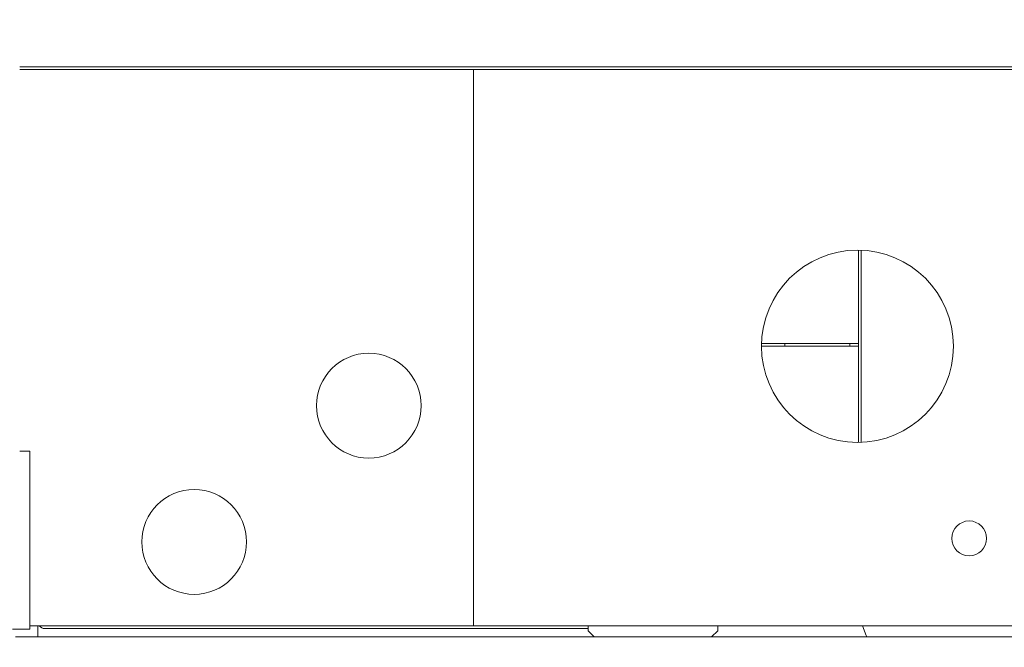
# Model space of a CAD drawing. Extents: x 0 to 59450, y 0 to 42050.
# Tile 157 of 256: x 35672 to 37082, y 8479 to 9377. Entities that reach past the tile are written whole.
import ezdxf

# ---------------------------------------------------------------- set-up
doc = ezdxf.new("R2010")
doc.units = 0
doc.header["$LTSCALE"] = 20
doc.header["$MEASUREMENT"] = 0
doc.layers.get('0').update_dxf_attribs({"linetype": 'CONTINUOUS'})
doc.layers.get('Defpoints').update_dxf_attribs({"linetype": 'CONTINUOUS'})
doc.dimstyles.new('DXF001', dxfattribs={"dimtxt": 3.1, "dimasz": 2, "dimexe": 2, "dimexo": 0.8, "dimgap": 0.09, "dimtad": 1, "dimdsep": 46, "dimtxsty": 'STANDARD', "dimcen": 0.09, "dimazin": 2, "dimtfac": 0.645161, "dimtdec": 4, "dimtmove": 0, "dimatfit": 3, "dimfxl": 1, "dimtvp": 0.66129, "dimtolj": 1, "dimtzin": 0, "dimarcsym": 0})

# ---------------------------------------------------------------- blocks, each defined once
blk = doc.blocks.new('_OPEN')
at = {"color": 0, "linetype": 'ByBlock', "lineweight": -2}
for p, q in [((-1, 0.166667), (0, 0)), ((0, 0), (-1, -0.166667)), ((0, 0), (-1, 0))]:
    blk.add_line(p, q, dxfattribs=at)
blk = doc.blocks.new('*D25')
at = {"color": 0, "linetype": 'Continuous', "lineweight": -2}
for p, q in [((33993.6, 7815.6), (33993.6, 10548.9)), ((33995.6, 10546.9), (37637.6, 10546.9)), ((37639.6, 7815.6), (37639.6, 10548.9))]:
    blk.add_line(p, q, dxfattribs=at)
at = {"layer": 'Defpoints', "color": 0, "linetype": 'Continuous'}
for p in [(37639.6, 10546.9), (33993.6, 7814.8), (37639.6, 7814.8)]:
    blk.add_point(p, dxfattribs=at)
at = {"color": 0, "linetype": 'Continuous', "lineweight": -2, "xscale": 2, "yscale": 2, "zscale": 2, "rotation": 180}
blk.add_blockref('_OPEN', (33993.6, 10546.9), dxfattribs=at)
at = {"color": 0, "linetype": 'Continuous', "lineweight": -2, "xscale": 2, "yscale": 2, "zscale": 2}
blk.add_blockref('_OPEN', (37639.6, 10546.9), dxfattribs=at)
at = {"color": 0, "linetype": 'Continuous', "lineweight": 13, "insert": (35990.5, 10596.9), "char_height": 100, "attachment_point": 5}
blk.add_mtext('\\A1;\\A1;3650', dxfattribs=at)
blk = doc.blocks.new('*D26')
at = {"color": 0, "linetype": 'Continuous', "lineweight": -2}
for p, q in [((29203.5, 7815.6), (29203.5, 13439.6)), ((37637.6, 13437.6), (29205.5, 13437.6)), ((37639.6, 7815.6), (37639.6, 13439.6))]:
    blk.add_line(p, q, dxfattribs=at)
at = {"layer": 'Defpoints', "color": 0, "linetype": 'Continuous'}
for p in [(29203.5, 13437.6), (29203.5, 7814.8), (37639.6, 7814.8)]:
    blk.add_point(p, dxfattribs=at)
at = {"color": 0, "linetype": 'Continuous', "lineweight": -2, "xscale": 2, "yscale": 2, "zscale": 2, "rotation": 180}
blk.add_blockref('_OPEN', (29203.5, 13437.6), dxfattribs=at)
at = {"color": 0, "linetype": 'Continuous', "lineweight": -2, "xscale": 2, "yscale": 2, "zscale": 2}
blk.add_blockref('_OPEN', (37639.6, 13437.6), dxfattribs=at)
at = {"color": 0, "linetype": 'Continuous', "lineweight": 13, "insert": (33595.5, 13487.7), "char_height": 100, "attachment_point": 5}
blk.add_mtext('\\A1;\\A1;8440', dxfattribs=at)

msp = doc.modelspace()

# ---------------------------------------------------------------- linework, layer by layer
at = {"color": 3, "linetype": 'Continuous', "lineweight": 13}
for p, q in [((35671.624, 9309.774), (35677.624, 9309.774)), ((35677.624, 9309.774), (37811.624, 9309.774)), ((35677.624, 9305.774), (35671.624, 9305.774)), ((37808.63, 9305.774), (35677.624, 9305.774)), ((36321.624, 9305.774), (36321.624, 8509.774)), ((36872.895, 9014.918), (36872.895, 9047.268)), ((36876.895, 9047.172), (36876.895, 9014.918)), ((36872.895, 8922.07), (36872.895, 9014.918)), ((36876.895, 9014.918), (36876.895, 8922.07)), ((36735.305, 8913.774), (36767.751, 8913.774)), ((36767.751, 8913.774), (36860.598, 8913.774)), ((36767.751, 8913.774), (36767.751, 8909.774)), ((36860.598, 8913.774), (36872.895, 8913.774)), ((36860.598, 8913.774), (36860.598, 8909.774)), ((36872.895, 8897.477), (36872.895, 8922.07)), ((36876.895, 8922.07), (36876.895, 8897.477)), ((36767.751, 8909.774), (36734.527, 8909.774)), ((36860.598, 8909.774), (36767.751, 8909.774)), ((36872.895, 8909.774), (36860.598, 8909.774)), ((36872.895, 8804.629), (36872.895, 8897.477)), ((36876.895, 8897.477), (36876.895, 8804.629)), ((36872.895, 8772.279), (36872.895, 8804.629)), ((36876.895, 8804.629), (36876.895, 8772.375)), ((35686.124, 8759.774), (35671.624, 8759.774)), ((35686.124, 8759.774), (35686.124, 8572.186)), ((35686.124, 8572.186), (35686.124, 8555.126)), ((35686.124, 8555.126), (35686.124, 8536.113)), ((35686.124, 8536.113), (35686.124, 8510.132)), ((35686.124, 8504.774), (35661.124, 8504.774)), ((35686.124, 8510.132), (35686.124, 8504.774)), ((36321.624, 8509.774), (35686.124, 8509.774)), ((35697.624, 8509.774), (35697.624, 8493.774)), ((36485.715, 8505.773), (35707.624, 8505.773)), ((37287.124, 8509.774), (36321.624, 8509.774)), ((36485.715, 8509.774), (36485.715, 8502.774)), ((36671.715, 8502.774), (36671.715, 8509.774)), ((36878.791, 8509.774), (36884.149, 8495.814)), ((37523.624, 8493.774), (35665.593, 8493.774)), ((36485.715, 8502.774), (36494.715, 8493.774)), ((36662.715, 8493.774), (36671.715, 8502.774)), ((36884.149, 8495.814), (36884.932, 8493.774))]:
    msp.add_line(p, q, dxfattribs=at)
for centre, radius in [((36871.624, 8909.774), 137.5), ((36171.624, 8824.774), 75), ((35921.624, 8629.774), 75), ((37031.624, 8634.774), 25)]:
    msp.add_circle(centre, radius, dxfattribs=at)
msp.add_arc((35707.624, 8515.773), 10, 216.86976, 270, dxfattribs=at)

# ---------------------------------------------------------------- dimensions: what is measured, and where the dimension line sits
at = {"linetype": 'Continuous', "lineweight": 13}
for base, p1, p2, text, picture, middle in [((29203.486, 13437.63), (37639.617, 7814.774), (29203.486, 7814.774), '\\A1;8440', '*D26', (33595.452, 13437.63)), ((37639.617, 10546.853), (33993.624, 7814.774), (37639.617, 7814.774), '\\A1;3650', '*D25', (35990.52, 10546.853))]:
    dim = msp.add_linear_dim(base=base, p1=p1, p2=p2, text=text, dimstyle='DXF001', override={"dimtxt": 100, "dimasz": 2, "dimblk1": 'OPEN', "dimblk2": 'OPEN', "dimsah": 1}, dxfattribs=at)
    dim.commit()
    dim.dimension.update_dxf_attribs({"geometry": picture, "text_midpoint": middle, "dimtype": 160})

doc.saveas('drawing.dxf')
